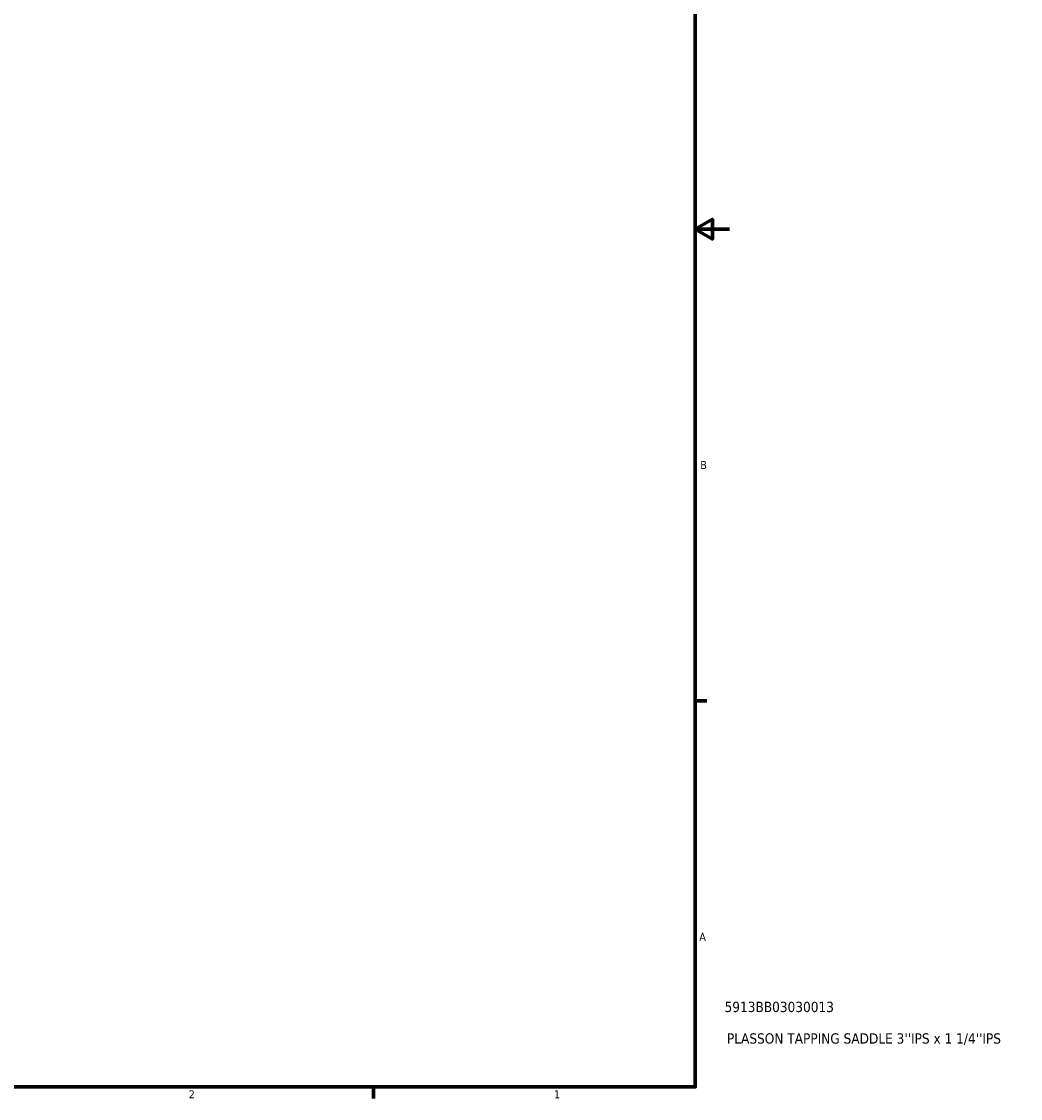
# Model space of a CAD drawing. Header units: inches. Extents: x -0.9 to 53.8, y -1.4 to 53.6.
# Tile 4 of 7: x 25.6 to 37.3, y 0.9 to 13.4. Entities that reach past the tile are written whole.
import ezdxf

# ---------------------------------------------------------------- set-up
doc = ezdxf.new("R2010")
doc.units = ezdxf.units.IN
doc.header["$MEASUREMENT"] = 0
doc.layers.add('Border (ANSI)', color=7, linetype='Continuous', lineweight=70)
doc.layers.add('Title (ANSI)', color=7, linetype='Continuous', lineweight=50)
doc.styles.add('Note Text (ANSI)', font='tahoma.ttf')
doc.styles.add('Text Style29', font='tahoma.ttf')

# ---------------------------------------------------------------- blocks, each defined once
blk = doc.blocks.new('Borders Default Border')
at = {"layer": 'Border (ANSI)'}
for p, q in [((33.5, 5.5), (33.634, 5.5)), ((29.75, 1), (29.75, 0.866))]:
    blk.add_line(p, q, dxfattribs=at)
at = {"layer": 'Border (ANSI)', "flags": 128}
for points in [[(0.5, 1), (0.5, 21), (33.5, 21), (33.5, 1), (0.5, 1)], [(33.9, 11), (33.5, 11), (33.7, 11.115), (33.7, 10.885), (33.5, 11)]]:
    blk.add_lwpolyline(points, dxfattribs=at)
at = {"layer": 'Border (ANSI)', "color": 5, "true_color": 0x0000ff, "char_height": 0.0945, "attachment_point": 7, "style": 'Note Text (ANSI)'}
for s, insert in [('B', (33.558, 8.203)), ('A', (33.547, 2.703)), ('2', (27.596, 0.866)), ('1', (31.854, 0.866))]:
    blk.add_mtext(s, dxfattribs=dict(at, insert=insert))
blk = doc.blocks.new('Title Blocks ANSI - Large')
at = {"layer": 'Title (ANSI)', "color": 5, "true_color": 0x0000ff, "style": 'Text Style29'}
for tag, p in [('PART_NUMBER_001', (0.341, 0.873)), ('DESCRIPTION_001', (0.369, 0.505))]:
    blk.add_attdef(tag, p, '', height=0.12, dxfattribs=at)

msp = doc.modelspace()

# ---------------------------------------------------------------- block references
msp.add_blockref('Borders Default Border', (0, 0))
msp.add_blockref('Title Blocks ANSI - Large', (33.5, 1)).add_auto_attribs({'PART_NUMBER_001': '5913BB03030013', 'DESCRIPTION_001': "PLASSON TAPPING SADDLE 3''IPS x 1 1/4''IPS"})

doc.saveas('drawing.dxf')
